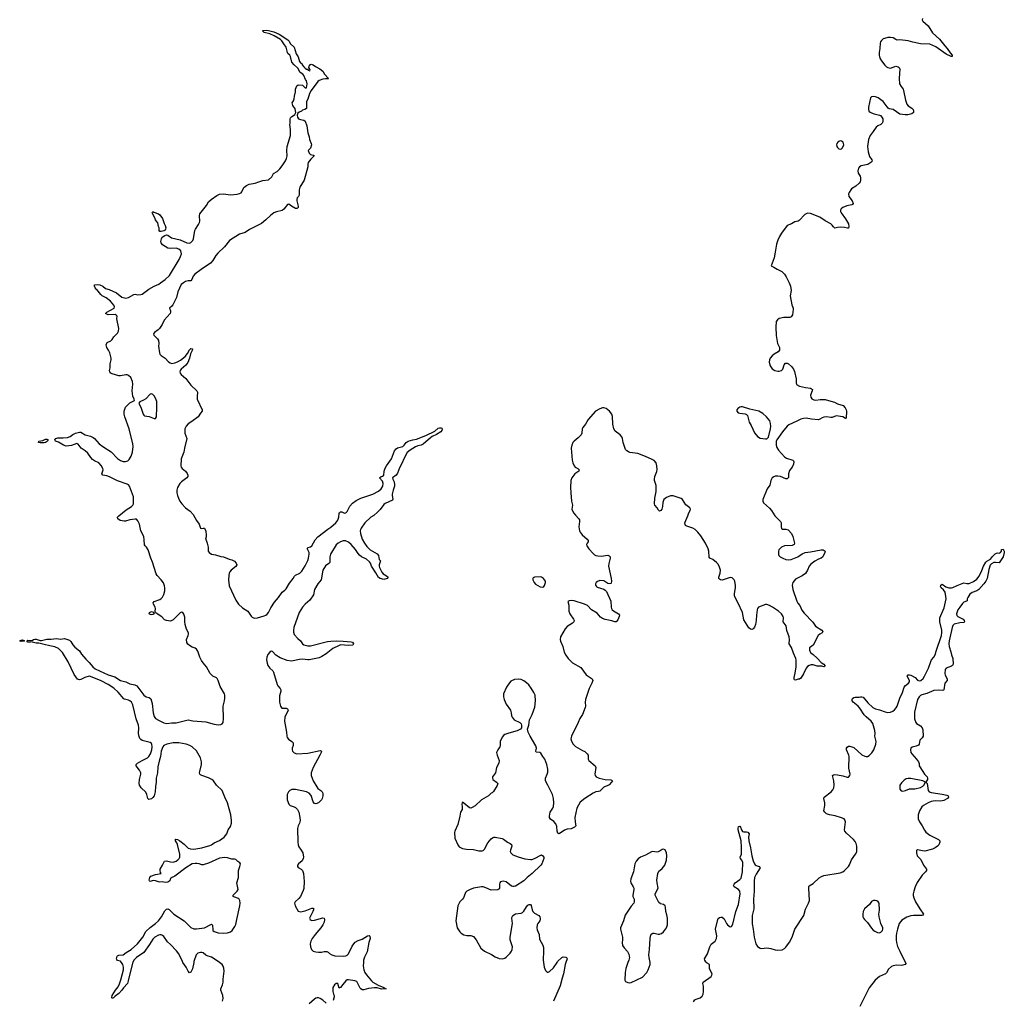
# Model space of a CAD drawing. Header units: inches. Extents: x 1954800 to 2060275, y 904969 to 1016298.
# Tile 28 of 77: x 2030568 to 2045066, y 929441 to 943874. Entities that reach past the tile are written whole.
import ezdxf

# ---------------------------------------------------------------- set-up
doc = ezdxf.new("R2010")
doc.units = ezdxf.units.IN
doc.header["$MEASUREMENT"] = 0
for name, color, linetype in [('C0932', 7, 'Continuous'), ('C0933', 7, 'Continuous'), ('C0934', 7, 'Continuous'), ('C0942', 7, 'Continuous'), ('C0943', 7, 'Continuous'), ('C0944', 7, 'Continuous')]:
    doc.layers.add(name, color=color, linetype=linetype)

msp = doc.modelspace()

# ---------------------------------------------------------------- linework, layer by layer
at = {"layer": 'C0932', "color": 6}
for points, elevation in [([(2032233, 930000), (2032228, 929990), (2032167, 929730), (2032153, 929690), (2032095, 929625), (2032071, 929590), (2032030, 929541), (2031976, 929503), (2031950, 929477), (2031930, 929470), (2031925, 929485), (2031930, 929511), (2031977, 929590), (2032018, 929642), (2032037, 929683), (2032057, 929743), (2032095, 929890), (2032095, 929930), (2032086, 929970), (2032067, 930000)], 500), ([(2033130, 930000), (2033114, 929906), (2033090, 929856), (2033070, 929847), (2033050, 929869), (2033021, 929930), (2032972, 930000)], 500), ([(2033553, 929430), (2033563, 929470), (2033558, 929510), (2033531, 929591), (2033532, 929610), (2033554, 929670), (2033562, 929710), (2033564, 929750), (2033580, 929870), (2033575, 929915), (2033565, 929945), (2033549, 929970), (2033508, 930000)], 500), ([(2035630, 930000), (2035627, 929950), (2035635, 929890), (2035652, 929850), (2035675, 929815), (2035746, 929726), (2035769, 929709), (2035846, 929666), (2035928, 929630), (2035950, 929613), (2035962, 929610), (2035896, 929604), (2035830, 929623), (2035790, 929626), (2035706, 929614), (2035635, 929595), (2035610, 929597), (2035590, 929610), (2035581, 929621), (2035530, 929716), (2035505, 929730), (2035410, 929745), (2035390, 929741), (2035370, 929728), (2035324, 929676), (2035290, 929628), (2035275, 929625), (2035270, 929619), (2035251, 929690), (2035230, 929691), (2035202, 929670), (2035181, 929630), (2035181, 929570), (2035190, 929531), (2035200, 929510), (2035199, 929490), (2035182, 929438)], 500), ([(2038279, 930000), (2038289, 929929), (2038310, 929879), (2038336, 929856), (2038350, 929854), (2038370, 929867), (2038430, 929921), (2038482, 930000)], 600), ([(2038609, 930000), (2038598, 929970), (2038574, 929830), (2038554, 929766), (2038528, 929652), (2038429, 929430)], 600), ([(2039525, 930000), (2039491, 929910), (2039483, 929850), (2039478, 929738), (2039490, 929719), (2039523, 929703), (2039550, 929698), (2039570, 929703), (2039737, 929783), (2039800, 929850), (2039823, 929890), (2039850, 929970), (2039852, 929990), (2039850, 930000)], 700), ([(2035080, 929400), (2035030, 929445), (2034993, 929470), (2034970, 929478), (2034950, 929478), (2034930, 929473), (2034910, 929460), (2034830, 929391)], 500)]:
    msp.add_lwpolyline(points, dxfattribs=dict(at, elevation=elevation))
at = {"layer": 'C0933', "color": 6}
for points, elevation in [([(2032067, 930000), (2032064, 930004), (2032050, 930015), (2032009, 930029), (2032000, 930040), (2031995, 930050), (2031996, 930070), (2032004, 930090), (2032010, 930098), (2032030, 930106), (2032091, 930109), (2032136, 930144), (2032210, 930191), (2032301, 930270), (2032379, 930370), (2032426, 930454), (2032488, 930512), (2032570, 930574), (2032611, 930610), (2032658, 930670), (2032703, 930757), (2032730, 930785), (2032750, 930787), (2032770, 930779), (2032840, 930710), (2032990, 930612), (2033090, 930515), (2033130, 930495), (2033170, 930491), (2033290, 930510), (2033390, 930560), (2033409, 930549), (2033410, 930479), (2033413, 930470), (2033430, 930454), (2033490, 930436), (2033571, 930431), (2033630, 930436), (2033670, 930448), (2033695, 930470), (2033738, 930530), (2033750, 930555), (2033767, 930630), (2033808, 930830), (2033812, 930870), (2033809, 930909), (2033800, 930930), (2033790, 930938), (2033722, 930962), (2033712, 930970), (2033710, 930990), (2033772, 931050), (2033783, 931070), (2033766, 931170), (2033788, 931250), (2033789, 931350), (2033811, 931410), (2033819, 931450), (2033810, 931467), (2033782, 931482), (2033750, 931516), (2033730, 931521), (2033690, 931518), (2033630, 931540), (2033590, 931545), (2033510, 931531), (2033350, 931459), (2033270, 931435), (2033250, 931436), (2033210, 931452), (2033177, 931457), (2033150, 931457), (2033110, 931450), (2033012, 931390), (2032850, 931266), (2032797, 931243), (2032787, 931233), (2032778, 931202), (2032750, 931181), (2032710, 931177), (2032670, 931185), (2032630, 931182), (2032610, 931185), (2032570, 931202), (2032534, 931206), (2032489, 931189), (2032478, 931198), (2032475, 931210), (2032483, 931250), (2032499, 931270), (2032570, 931292), (2032652, 931308), (2032642, 931322), (2032634, 931350), (2032636, 931370), (2032672, 931430), (2032698, 931490), (2032730, 931496), (2032790, 931480), (2032830, 931476), (2032873, 931490), (2032899, 931510), (2032915, 931530), (2032924, 931550), (2032925, 931590), (2032892, 931732), (2032881, 931761), (2032864, 931790), (2032864, 931804), (2032858, 931810), (2032865, 931815), (2032890, 931810), (2032925, 931790), (2032990, 931740), (2033050, 931682), (2033085, 931670), (2033130, 931668), (2033250, 931685), (2033370, 931719), (2033391, 931730), (2033430, 931761), (2033510, 931795), (2033578, 931842), (2033616, 931890), (2033636, 931950), (2033670, 931999), (2033687, 932050), (2033688, 932090), (2033676, 932170), (2033628, 932348), (2033589, 932429), (2033551, 932530), (2033468, 932608), (2033422, 932670), (2033398, 932690), (2033350, 932715), (2033249, 932750), (2033230, 932759), (2033221, 932770), (2033216, 932790), (2033219, 932810), (2033245, 932910), (2033247, 932950), (2033231, 933010), (2033170, 933112), (2033108, 933170), (2033075, 933190), (2033021, 933210), (2032909, 933229), (2032830, 933230), (2032733, 933213), (2032691, 933190), (2032675, 933170), (2032652, 933110), (2032643, 933030), (2032620, 932960), (2032601, 932879), (2032597, 932790), (2032579, 932710), (2032579, 932650), (2032569, 932589), (2032564, 932510), (2032547, 932453), (2032530, 932425), (2032510, 932409), (2032490, 932401), (2032470, 932399), (2032463, 932403), (2032453, 932413), (2032439, 932470), (2032425, 932505), (2032356, 932570), (2032333, 932610), (2032329, 932630), (2032333, 932690), (2032352, 932770), (2032350, 932790), (2032330, 932830), (2032285, 932890), (2032281, 932910), (2032303, 932930), (2032369, 932971), (2032450, 933008), (2032471, 933029), (2032492, 933068), (2032513, 933130), (2032518, 933170), (2032515, 933210), (2032510, 933223), (2032490, 933235), (2032370, 933264), (2032350, 933278), (2032336, 933296), (2032325, 933325), (2032317, 933370), (2032320, 933450), (2032315, 933490), (2032283, 933583), (2032236, 933790), (2032213, 933830), (2032190, 933850), (2032170, 933859), (2032112, 933872), (2032099, 933879), (2032018, 933978), (2031954, 934034), (2031871, 934091), (2031770, 934141), (2031610, 934206), (2031590, 934210), (2031526, 934194), (2031470, 934162), (2031450, 934158), (2031418, 934170), (2031370, 934237), (2031281, 934421), (2031200, 934560), (2031141, 934621), (2031084, 934644), (2031010, 934656), (2030930, 934679), (2030850, 934696), (2030810, 934696), (2030730, 934715), (2030722, 934710), (2030689, 934710), (2030674, 934730), (2030690, 934743), (2030750, 934736), (2030769, 934750), (2030790, 934757), (2030810, 934758), (2030870, 934739), (2030890, 934739), (2030970, 934759), (2031030, 934755), (2031110, 934765), (2031170, 934756), (2031230, 934764), (2031302, 934742), (2031322, 934722), (2031352, 934672), (2031379, 934639), (2031450, 934584), (2031478, 934538), (2031541, 934461), (2031590, 934415), (2031647, 934347), (2031681, 934321), (2031870, 934231), (2031970, 934203), (2032050, 934148), (2032130, 934127), (2032190, 934098), (2032265, 934085), (2032292, 934072), (2032396, 933930), (2032430, 933906), (2032476, 933896), (2032497, 933877), (2032517, 933810), (2032535, 933670), (2032550, 933618), (2032567, 933590), (2032610, 933562), (2032690, 933525), (2032735, 933515), (2032810, 933527), (2032870, 933527), (2033050, 933568), (2033117, 933557), (2033310, 933540), (2033430, 933506), (2033490, 933495), (2033530, 933499), (2033548, 933512), (2033562, 933530), (2033569, 933590), (2033563, 933770), (2033585, 933850), (2033591, 933889), (2033588, 933930), (2033582, 933950), (2033521, 934061), (2033490, 934150), (2033476, 934176), (2033466, 934186), (2033410, 934210), (2033372, 934250), (2033319, 934350), (2033270, 934407), (2033245, 934445), (2033221, 934490), (2033190, 934580), (2033170, 934610), (2033150, 934624), (2033110, 934638), (2033070, 934661), (2033044, 934684), (2033029, 934709), (2033024, 934750), (2033049, 934810), (2033054, 934830), (2033052, 934850), (2033026, 934906), (2033005, 934970), (2032999, 935010), (2032999, 935079), (2032985, 935125), (2032970, 935147), (2032950, 935152), (2032930, 935144), (2032830, 935040), (2032790, 935022), (2032731, 935031), (2032702, 935042), (2032663, 935083), (2032577, 935137), (2032568, 935150), (2032563, 935163), (2032570, 935210), (2032565, 935230), (2032538, 935270), (2032532, 935290), (2032546, 935310), (2032630, 935340), (2032650, 935353), (2032670, 935376), (2032690, 935415), (2032704, 935470), (2032706, 935510), (2032702, 935542), (2032684, 935584), (2032653, 935630), (2032593, 935693), (2032579, 935719), (2032522, 935890), (2032497, 935950), (2032461, 936070), (2032436, 936110), (2032414, 936130), (2032405, 936145), (2032403, 936217), (2032394, 936270), (2032351, 936351), (2032330, 936450), (2032310, 936496), (2032290, 936521), (2032270, 936524), (2032190, 936513), (2032127, 936493), (2032106, 936494), (2032045, 936505), (2032011, 936530), (2032010, 936550), (2032026, 936570), (2032138, 936662), (2032214, 936710), (2032234, 936730), (2032243, 936750), (2032246, 936794), (2032244, 936850), (2032184, 937010), (2032170, 937030), (2032150, 937040), (2032007, 937087), (2031890, 937148), (2031850, 937160), (2031790, 937170), (2031779, 937190), (2031798, 937250), (2031794, 937270), (2031770, 937314), (2031733, 937350), (2031670, 937380), (2031640, 937400), (2031614, 937430), (2031570, 937494), (2031532, 937530), (2031472, 937570), (2031428, 937628), (2031410, 937634), (2031330, 937609), (2031250, 937599), (2031214, 937610), (2031137, 937657), (2031097, 937670), (2031087, 937690), (2031102, 937710), (2031130, 937720), (2031210, 937720), (2031274, 937726), (2031310, 937740), (2031350, 937770), (2031390, 937790), (2031450, 937803), (2031470, 937801), (2031530, 937764), (2031610, 937745), (2031650, 937727), (2031670, 937710), (2031736, 937630), (2031790, 937591), (2031914, 937514), (2032010, 937414), (2032050, 937387), (2032090, 937373), (2032127, 937373), (2032158, 937382), (2032180, 937400), (2032210, 937448), (2032229, 937510), (2032237, 937590), (2032236, 937630), (2032178, 937850), (2032116, 938030), (2032107, 938070), (2032106, 938110), (2032127, 938170), (2032145, 938190), (2032190, 938233), (2032259, 938270), (2032256, 938290), (2032235, 938335), (2032228, 938370), (2032226, 938410), (2032233, 938510), (2032230, 938550), (2032204, 938610), (2032170, 938638), (2032150, 938647), (2032130, 938648), (2032052, 938632), (2032030, 938633), (2031930, 938664), (2031912, 938672), (2031894, 938690), (2031891, 938710), (2031899, 938750), (2031901, 938810), (2031914, 938870), (2031913, 938890), (2031895, 938970), (2031876, 939010), (2031851, 939050), (2031842, 939090), (2031849, 939111), (2031858, 939122), (2031910, 939148), (2031930, 939168), (2031956, 939204), (2032010, 939261), (2032024, 939290), (2032026, 939330), (2032000, 939470), (2032001, 939510), (2031987, 939527), (2031973, 939533), (2031870, 939532), (2031830, 939550), (2031850, 939570), (2031957, 939630), (2031964, 939650), (2031956, 939670), (2031904, 939730), (2031839, 939779), (2031782, 939810), (2031761, 939830), (2031705, 939905), (2031694, 939910), (2031677, 939930), (2031669, 939950), (2031669, 939970), (2031710, 939977), (2031750, 939973), (2031790, 939950), (2031830, 939920), (2031884, 939904), (2031993, 939853), (2032070, 939790), (2032130, 939777), (2032150, 939778), (2032170, 939786), (2032250, 939830), (2032270, 939836), (2032306, 939826), (2032352, 939828), (2032370, 939833), (2032470, 939910), (2032546, 939954), (2032618, 939982), (2032643, 940000)], 500), ([(2032982, 940000), (2032945, 939975), (2032895, 939870), (2032875, 939785), (2032822, 939678), (2032810, 939657), (2032773, 939630), (2032790, 939590), (2032791, 939570), (2032783, 939550), (2032696, 939450), (2032665, 939390), (2032626, 939330), (2032609, 939310), (2032555, 939270), (2032540, 939250), (2032542, 939230), (2032596, 939176), (2032613, 939150), (2032618, 939110), (2032611, 939070), (2032626, 938970), (2032632, 938952), (2032651, 938931), (2032711, 938891), (2032757, 938837), (2032782, 938822), (2032810, 938816), (2032850, 938822), (2032890, 938836), (2032938, 938862), (2033005, 938915), (2033039, 938961), (2033070, 939016), (2033090, 939035), (2033112, 939032), (2033110, 939003), (2033083, 938957), (2033068, 938890), (2033043, 938830), (2033012, 938790), (2032944, 938730), (2032930, 938710), (2032926, 938690), (2032931, 938670), (2032945, 938650), (2033013, 938593), (2033090, 938493), (2033177, 938410), (2033184, 938390), (2033179, 938330), (2033182, 938290), (2033253, 938130), (2033253, 938110), (2033230, 938085), (2033194, 938030), (2033101, 937959), (2033050, 937927), (2033017, 937890), (2032999, 937850), (2032998, 937790), (2033028, 937710), (2032993, 937570), (2032985, 937510), (2032947, 937410), (2032942, 937310), (2032946, 937290), (2032958, 937270), (2033010, 937229), (2033036, 937196), (2033043, 937170), (2033042, 937150), (2033028, 937130), (2032950, 937073), (2032928, 937050), (2032890, 936990), (2032882, 936950), (2032884, 936910), (2032891, 936870), (2032906, 936830), (2032926, 936790), (2032955, 936750), (2033010, 936692), (2033079, 936639), (2033124, 936590), (2033170, 936504), (2033209, 936450), (2033230, 936391), (2033250, 936385), (2033270, 936391), (2033291, 936390), (2033308, 936348), (2033315, 936285), (2033315, 936265), (2033305, 936230), (2033315, 936215), (2033330, 936170), (2033343, 936110), (2033343, 936050), (2033356, 936030), (2033390, 936009), (2033450, 935997), (2033530, 935974), (2033570, 935970), (2033650, 935935), (2033690, 935926), (2033730, 935905), (2033757, 935877), (2033763, 935850), (2033753, 935827), (2033682, 935770), (2033664, 935750), (2033652, 935728), (2033646, 935694), (2033643, 935630), (2033650, 935542), (2033752, 935332), (2033790, 935270), (2033850, 935219), (2033925, 935170), (2033975, 935095), (2033990, 935080), (2034009, 935069), (2034026, 935066), (2034070, 935072), (2034170, 935100), (2034190, 935109), (2034210, 935125), (2034230, 935150), (2034264, 935216), (2034318, 935302), (2034380, 935370), (2034431, 935449), (2034470, 935478), (2034490, 935499), (2034539, 935581), (2034594, 935650), (2034615, 935685), (2034630, 935700), (2034693, 935730), (2034723, 935757), (2034770, 935834), (2034810, 935914), (2034823, 935950), (2034831, 936010), (2034828, 936030), (2034802, 936090), (2034804, 936096), (2034814, 936106), (2034850, 936117), (2034870, 936130), (2034920, 936220), (2034957, 936263), (2035104, 936376), (2035150, 936403), (2035221, 936470), (2035251, 936510), (2035268, 936550), (2035271, 936609), (2035277, 936623), (2035290, 936631), (2035310, 936629), (2035350, 936613), (2035370, 936617), (2035390, 936637), (2035430, 936713), (2035470, 936757), (2035524, 936796), (2035590, 936834), (2035770, 936891), (2035850, 936936), (2035890, 936971), (2035913, 937010), (2035920, 937050), (2035910, 937082), (2035867, 937130), (2035889, 937150), (2035910, 937157), (2035928, 937172), (2035935, 937230), (2035948, 937272), (2035970, 937309), (2036044, 937410), (2036071, 937490), (2036089, 937530), (2036110, 937557), (2036133, 937573), (2036210, 937593), (2036230, 937611), (2036259, 937650), (2036290, 937670), (2036355, 937690), (2036410, 937699), (2036548, 937752), (2036682, 937818), (2036730, 937862), (2036750, 937869), (2036767, 937867), (2036782, 937862), (2036791, 937851), (2036784, 937830), (2036767, 937810), (2036707, 937770), (2036642, 937738), (2036619, 937721), (2036510, 937627), (2036479, 937610), (2036430, 937601), (2036394, 937586), (2036320, 937540), (2036275, 937505), (2036225, 937410), (2036201, 937350), (2036161, 937279), (2036130, 937202), (2036110, 937170), (2036058, 937130), (2036061, 937110), (2036081, 937070), (2036087, 937030), (2036085, 937010), (2036065, 936950), (2036054, 936890), (2036053, 936870), (2036063, 936817), (2036058, 936802), (2035950, 936754), (2035930, 936738), (2035875, 936665), (2035836, 936624), (2035782, 936578), (2035739, 936550), (2035650, 936470), (2035597, 936390), (2035588, 936370), (2035583, 936350), (2035587, 936310), (2035613, 936230), (2035643, 936170), (2035680, 936120), (2035730, 936069), (2035830, 936013), (2035849, 935990), (2035860, 935930), (2035879, 935910), (2035861, 935850), (2035860, 935830), (2035865, 935810), (2035902, 935742), (2035920, 935720), (2035970, 935690), (2035993, 935670), (2035980, 935650), (2035930, 935637), (2035878, 935650), (2035850, 935665), (2035814, 935734), (2035750, 935830), (2035733, 935873), (2035717, 935897), (2035673, 935933), (2035601, 935970), (2035570, 935994), (2035550, 936018), (2035515, 936075), (2035448, 936150), (2035410, 936184), (2035366, 936206), (2035330, 936202), (2035290, 936190), (2035255, 936170), (2035230, 936145), (2035145, 936010), (2035135, 935970), (2035133, 935887), (2035121, 935870), (2035070, 935834), (2035030, 935772), (2035005, 935630), (2034958, 935570), (2034911, 935490), (2034893, 935407), (2034841, 935330), (2034770, 935270), (2034734, 935230), (2034682, 935150), (2034604, 934930), (2034598, 934890), (2034598, 934858), (2034610, 934825), (2034664, 934764), (2034703, 934730), (2034733, 934690), (2034754, 934674), (2034810, 934657), (2034850, 934657), (2035099, 934721), (2035150, 934728), (2035230, 934730), (2035330, 934727), (2035450, 934715), (2035470, 934710), (2035482, 934690), (2035471, 934670), (2035410, 934663), (2035291, 934671), (2035270, 934664), (2035181, 934619), (2035081, 934539), (2035019, 934501), (2034976, 934484), (2034830, 934454), (2034810, 934451), (2034730, 934460), (2034690, 934458), (2034570, 934433), (2034504, 934444), (2034401, 934481), (2034341, 934521), (2034290, 934574), (2034270, 934578), (2034250, 934566), (2034223, 934530), (2034208, 934490), (2034202, 934450), (2034210, 934403), (2034223, 934370), (2034250, 934329), (2034293, 934290), (2034304, 934270), (2034360, 934090), (2034370, 934069), (2034405, 934030), (2034412, 934012), (2034412, 933990), (2034396, 933924), (2034393, 933887), (2034396, 933830), (2034410, 933769), (2034430, 933743), (2034490, 933739), (2034509, 933729), (2034521, 933710), (2034473, 933610), (2034465, 933550), (2034497, 933390), (2034500, 933330), (2034506, 933310), (2034524, 933284), (2034577, 933250), (2034594, 933230), (2034597, 933210), (2034594, 933190), (2034578, 933150), (2034578, 933130), (2034586, 933110), (2034610, 933082), (2034650, 933068), (2034810, 933077), (2034990, 933116), (2035010, 933110), (2035007, 933090), (2034989, 933050), (2034887, 932870), (2034862, 932790), (2034860, 932770), (2034861, 932750), (2034890, 932673), (2034942, 932582), (2034959, 932559), (2035000, 932530), (2035020, 932510), (2035031, 932490), (2035034, 932450), (2035021, 932410), (2035010, 932394), (2034970, 932349), (2034930, 932334), (2034910, 932337), (2034890, 932361), (2034858, 932458), (2034830, 932490), (2034789, 932510), (2034630, 932544), (2034577, 932543), (2034545, 932530), (2034524, 932510), (2034507, 932470), (2034507, 932390), (2034530, 932330), (2034550, 932307), (2034610, 932290), (2034630, 932279), (2034658, 932250), (2034676, 932210), (2034695, 932130), (2034697, 932090), (2034689, 932050), (2034669, 932010), (2034657, 931970), (2034662, 931770), (2034668, 931730), (2034678, 931698), (2034715, 931650), (2034735, 931610), (2034745, 931550), (2034743, 931530), (2034725, 931495), (2034673, 931450), (2034659, 931430), (2034660, 931410), (2034670, 931397), (2034712, 931372), (2034730, 931354), (2034747, 931310), (2034758, 931190), (2034752, 931088), (2034743, 931057), (2034702, 930970), (2034679, 930941), (2034622, 930890), (2034616, 930870), (2034622, 930830), (2034670, 930755), (2034704, 930744), (2034770, 930758), (2034870, 930799), (2034890, 930799), (2034895, 930795), (2034895, 930775), (2034886, 930750), (2034843, 930670), (2034837, 930650), (2034846, 930630), (2034861, 930621), (2034870, 930617), (2034910, 930619), (2035030, 930653), (2035051, 930650), (2035055, 930630), (2035050, 930590), (2035032, 930550), (2035004, 930510), (2034941, 930439), (2034903, 930390), (2034875, 930350), (2034857, 930310), (2034847, 930270), (2034849, 930229), (2034867, 930187), (2034890, 930165), (2034930, 930153), (2034970, 930148), (2035010, 930150), (2035050, 930159), (2035090, 930158), (2035110, 930150), (2035130, 930130), (2035166, 930110), (2035210, 930096), (2035330, 930093), (2035370, 930098), (2035390, 930107), (2035410, 930126), (2035464, 930236), (2035488, 930272), (2035510, 930295), (2035550, 930321), (2035610, 930340), (2035690, 930392), (2035713, 930393), (2035726, 930386), (2035730, 930350), (2035709, 930291), (2035686, 930154), (2035643, 930077), (2035632, 930030), (2035630, 930000)], 500), ([(2040000, 936645), (2039990, 936640), (2039973, 936653), (2039953, 936690), (2039922, 936730), (2039917, 936750), (2039921, 936830), (2039938, 936930), (2039941, 936981), (2039939, 937019), (2039916, 937090), (2039914, 937110), (2039921, 937150), (2039950, 937225), (2039954, 937254), (2039952, 937310), (2039938, 937350), (2039910, 937384), (2039882, 937402), (2039784, 937444), (2039671, 937491), (2039550, 937506), (2039530, 937512), (2039507, 937527), (2039490, 937550), (2039473, 937590), (2039455, 937650), (2039445, 937710), (2039435, 937735), (2039410, 937763), (2039337, 937817), (2039315, 937850), (2039302, 937922), (2039296, 938036), (2039285, 938070), (2039252, 938112), (2039205, 938150), (2039170, 938161), (2039150, 938160), (2039110, 938148), (2039045, 938110), (2038940, 937990), (2038898, 937922), (2038858, 937870), (2038849, 937850), (2038844, 937790), (2038834, 937766), (2038790, 937720), (2038730, 937670), (2038715, 937650), (2038697, 937610), (2038690, 937570), (2038703, 937390), (2038712, 937350), (2038730, 937309), (2038749, 937290), (2038786, 937270), (2038808, 937250), (2038802, 937230), (2038744, 937190), (2038726, 937170), (2038700, 937130), (2038684, 937090), (2038677, 936990), (2038681, 936910), (2038695, 936790), (2038708, 936730), (2038698, 936670), (2038706, 936646), (2038726, 936610), (2038750, 936580), (2038802, 936530), (2038810, 936511), (2038811, 936490), (2038800, 936410), (2038809, 936350), (2038819, 936330), (2038850, 936293), (2038926, 936230), (2038940, 936210), (2038938, 936190), (2038922, 936170), (2038916, 936150), (2038918, 936130), (2038947, 936087), (2039010, 936018), (2039030, 936000), (2039050, 935990), (2039083, 935983), (2039130, 935980), (2039230, 935991), (2039250, 935984), (2039261, 935970), (2039261, 935950), (2039241, 935870), (2039239, 935830), (2039276, 935650), (2039281, 935610), (2039277, 935583), (2039270, 935575), (2039250, 935571), (2039230, 935578), (2039170, 935616), (2039110, 935619), (2039074, 935606), (2039056, 935590), (2039045, 935570), (2039045, 935550), (2039059, 935530), (2039070, 935522), (2039170, 935493), (2039190, 935479), (2039210, 935456), (2039274, 935314), (2039276, 935230), (2039280, 935210), (2039293, 935190), (2039310, 935175), (2039384, 935130), (2039398, 935110), (2039396, 935090), (2039377, 935043), (2039350, 935010), (2039330, 935010), (2039286, 935026), (2039190, 935048), (2039150, 935063), (2039121, 935081), (2039070, 935137), (2038990, 935190), (2038927, 935250), (2038884, 935270), (2038730, 935320), (2038695, 935325), (2038660, 935320), (2038641, 935310), (2038655, 935255), (2038653, 935170), (2038667, 935130), (2038725, 935050), (2038732, 935030), (2038729, 935010), (2038710, 934990), (2038630, 934942), (2038598, 934910), (2038530, 934792), (2038524, 934750), (2038530, 934725), (2038565, 934650), (2038587, 934567), (2038610, 934519), (2038642, 934470), (2038710, 934407), (2038830, 934340), (2038910, 934232), (2038995, 934175), (2039006, 934150), (2038994, 934110), (2038952, 934030), (2038899, 933870), (2038892, 933830), (2038900, 933770), (2038893, 933750), (2038853, 933647), (2038816, 933590), (2038792, 933530), (2038695, 933330), (2038685, 933290), (2038693, 933253), (2038718, 933210), (2038750, 933179), (2038856, 933116), (2038890, 933102), (2038926, 933070), (2038938, 933050), (2038939, 932990), (2038948, 932970), (2039041, 932890), (2039050, 932870), (2039039, 932770), (2039043, 932750), (2039056, 932730), (2039102, 932710), (2039190, 932690), (2039270, 932685), (2039290, 932677), (2039296, 932670), (2039284, 932650), (2039250, 932615), (2039230, 932602), (2039170, 932580), (2039110, 932521), (2039090, 932513), (2039050, 932510), (2039010, 932490), (2038887, 932413), (2038823, 932357), (2038770, 932269), (2038740, 932130), (2038745, 932065), (2038758, 932010), (2038736, 931990), (2038690, 931967), (2038630, 931961), (2038590, 931947), (2038510, 931893), (2038490, 931902), (2038482, 931930), (2038477, 931997), (2038460, 932040), (2038434, 932074), (2038385, 932105), (2038369, 932131), (2038367, 932150), (2038378, 932210), (2038420, 932270), (2038427, 932293), (2038433, 932350), (2038427, 932410), (2038412, 932472), (2038347, 932610), (2038312, 932670), (2038308, 932688), (2038310, 932710), (2038336, 932770), (2038343, 932797), (2038343, 932843), (2038331, 932910), (2038300, 932990), (2038269, 933030), (2038240, 933080), (2038228, 933088), (2038174, 933094), (2038170, 933101), (2038168, 933110), (2038177, 933150), (2038170, 933189), (2038085, 933330), (2038057, 933390), (2038047, 933430), (2038065, 933490), (2038073, 933570), (2038116, 933650), (2038154, 933754), (2038164, 933850), (2038157, 933930), (2038140, 933970), (2038097, 934037), (2038063, 934083), (2038030, 934115), (2037990, 934142), (2037950, 934161), (2037910, 934170), (2037855, 934165), (2037801, 934139), (2037764, 934096), (2037737, 934050), (2037693, 933950), (2037690, 933910), (2037701, 933870), (2037730, 933802), (2037795, 933710), (2037807, 933670), (2037809, 933630), (2037818, 933610), (2037851, 933571), (2037930, 933530), (2037950, 933510), (2037959, 933490), (2037959, 933450), (2037941, 933430), (2037895, 933405), (2037770, 933372), (2037710, 933351), (2037690, 933338), (2037670, 933313), (2037645, 933250), (2037645, 933190), (2037638, 933170), (2037608, 933130), (2037591, 933090), (2037597, 933050), (2037627, 932970), (2037623, 932930), (2037591, 932870), (2037572, 932788), (2037528, 932730), (2037528, 932710), (2037537, 932690), (2037590, 932650), (2037607, 932630), (2037599, 932601), (2037545, 932515), (2037524, 932496), (2037510, 932489), (2037469, 932451), (2037370, 932392), (2037277, 932303), (2037230, 932278), (2037210, 932271), (2037190, 932276), (2037110, 932345), (2037090, 932357), (2037081, 932350), (2037076, 932330), (2037084, 932290), (2037084, 932250), (2037058, 932210), (2037049, 932150), (2037019, 932030), (2036975, 931930), (2036971, 931910), (2036977, 931830), (2037018, 931730), (2037041, 931701), (2037090, 931677), (2037147, 931667), (2037250, 931661), (2037330, 931640), (2037378, 931642), (2037392, 931648), (2037413, 931667), (2037462, 931758), (2037510, 931818), (2037530, 931834), (2037550, 931843), (2037570, 931844), (2037670, 931825), (2037690, 931815), (2037750, 931771), (2037790, 931750), (2037812, 931732), (2037815, 931710), (2037793, 931650), (2037792, 931630), (2037801, 931610), (2037830, 931584), (2037910, 931553), (2038004, 931524), (2038090, 931514), (2038110, 931514), (2038150, 931529), (2038250, 931582), (2038270, 931570), (2038284, 931550), (2038287, 931530), (2038258, 931450), (2038244, 931430), (2038115, 931310), (2038038, 931250), (2037990, 931201), (2037870, 931123), (2037850, 931116), (2037830, 931115), (2037810, 931123), (2037730, 931183), (2037687, 931193), (2037650, 931184), (2037637, 931170), (2037631, 931149), (2037632, 931088), (2037625, 931075), (2037610, 931066), (2037510, 931061), (2037430, 931098), (2037391, 931109), (2037370, 931110), (2037250, 931091), (2037190, 931069), (2037150, 931048), (2037132, 931030), (2037125, 931015), (2037104, 930950), (2037090, 930930), (2037047, 930893), (2037020, 930830), (2036991, 930610), (2037010, 930510), (2037051, 930451), (2037070, 930430), (2037110, 930404), (2037150, 930397), (2037210, 930396), (2037250, 930380), (2037290, 930330), (2037358, 930210), (2037410, 930163), (2037513, 930113), (2037570, 930080), (2037630, 930057), (2037670, 930052), (2037710, 930062), (2037730, 930076), (2037790, 930137), (2037810, 930164), (2037820, 930190), (2037822, 930230), (2037792, 930330), (2037788, 930370), (2037826, 930570), (2037814, 930650), (2037818, 930670), (2037830, 930691), (2037870, 930716), (2037950, 930725), (2037970, 930736), (2037990, 930754), (2038030, 930819), (2038050, 930843), (2038070, 930853), (2038090, 930852), (2038098, 930838), (2038112, 930772), (2038123, 930750), (2038150, 930722), (2038211, 930691), (2038225, 930670), (2038231, 930650), (2038234, 930626), (2038229, 930610), (2038198, 930570), (2038190, 930552), (2038184, 930510), (2038190, 930477), (2038215, 930410), (2038223, 930343), (2038271, 930251), (2038279, 930219), (2038283, 930170), (2038274, 930030), (2038279, 930000)], 600), ([(2040000, 931643), (2039970, 931626), (2039950, 931624), (2039891, 931631), (2039870, 931627), (2039781, 931579), (2039710, 931546), (2039677, 931523), (2039647, 931490), (2039625, 931450), (2039605, 931330), (2039566, 931230), (2039562, 931190), (2039567, 931170), (2039602, 931110), (2039609, 931090), (2039610, 931070), (2039595, 930990), (2039598, 930970), (2039615, 930930), (2039617, 930890), (2039609, 930870), (2039570, 930826), (2039485, 930695), (2039459, 930610), (2039416, 930510), (2039414, 930490), (2039443, 930370), (2039444, 930330), (2039439, 930290), (2039446, 930250), (2039470, 930213), (2039519, 930159), (2039538, 930118), (2039544, 930090), (2039545, 930070), (2039537, 930030), (2039525, 930000)], 700), ([(2040000, 930865), (2039979, 930879), (2039926, 930990), (2039926, 931010), (2039969, 931090), (2039954, 931170), (2039952, 931210), (2039962, 931310), (2039979, 931341), (2040000, 931357)], 700), ([(2032972, 930000), (2032965, 930010), (2032910, 930123), (2032877, 930170), (2032790, 930261), (2032743, 930303), (2032690, 930378), (2032670, 930395), (2032650, 930403), (2032630, 930405), (2032610, 930401), (2032557, 930370), (2032530, 930341), (2032478, 930262), (2032394, 930146), (2032289, 930071), (2032248, 930032), (2032233, 930000)], 500), ([(2039850, 930000), (2039836, 930070), (2039833, 930110), (2039843, 930190), (2039849, 930350), (2039855, 930385), (2039867, 930413), (2039890, 930431), (2039910, 930431), (2039970, 930415), (2039990, 930416), (2040000, 930419)], 700), ([(2033508, 930000), (2033434, 930054), (2033394, 930074), (2033330, 930095), (2033310, 930106), (2033270, 930140), (2033250, 930147), (2033230, 930145), (2033190, 930133), (2033167, 930110), (2033131, 930010), (2033130, 930000)], 500), ([(2038482, 930000), (2038489, 930011), (2038550, 930070), (2038570, 930080), (2038610, 930078), (2038619, 930070), (2038627, 930050), (2038609, 930000)], 600)]:
    msp.add_lwpolyline(points, dxfattribs=dict(at, elevation=elevation))
for points, elevation in [([(2032510, 938365), (2032490, 938362), (2032424, 938296), (2032390, 938274), (2032336, 938250), (2032324, 938230), (2032358, 938158), (2032384, 938070), (2032394, 938054), (2032406, 938046), (2032474, 938034), (2032550, 938005), (2032570, 938002), (2032581, 938030), (2032588, 938168), (2032586, 938254), (2032570, 938305), (2032550, 938337), (2032530, 938356)], 500), ([(2030870, 937644), (2030844, 937650), (2030852, 937670), (2030910, 937682), (2030950, 937699), (2030970, 937702), (2030987, 937690), (2030979, 937670), (2030950, 937650), (2030930, 937645)], 500), ([(2038230, 935672), (2038150, 935669), (2038130, 935659), (2038125, 935650), (2038125, 935630), (2038145, 935590), (2038165, 935565), (2038230, 935528), (2038270, 935522), (2038284, 935530), (2038296, 935544), (2038312, 935590), (2038309, 935610), (2038281, 935650), (2038250, 935669)], 600), ([(2032510, 935115), (2032490, 935119), (2032474, 935130), (2032481, 935150), (2032510, 935164), (2032533, 935153), (2032547, 935130), (2032530, 935118)], 500), ([(2030590, 934721), (2030568, 934730), (2030590, 934744), (2030610, 934747), (2030630, 934739), (2030639, 934730), (2030630, 934726)], 500)]:
    msp.add_lwpolyline(points, close=True, dxfattribs=dict(at, elevation=elevation))
at = {"layer": 'C0934', "color": 6, "elevation": 500}
msp.add_lwpolyline([(2032643, 940000), (2032710, 940048), (2032772, 940108), (2032915, 940345), (2032938, 940390), (2032949, 940430), (2032939, 940470), (2032910, 940497), (2032870, 940509), (2032790, 940506), (2032751, 940511), (2032670, 940562), (2032651, 940590), (2032648, 940610), (2032654, 940650), (2032667, 940673), (2032703, 940697), (2032730, 940707), (2032750, 940703), (2032803, 940663), (2032930, 940636), (2033030, 940589), (2033070, 940584), (2033090, 940594), (2033115, 940625), (2033125, 940650), (2033149, 940770), (2033156, 940790), (2033201, 940859), (2033215, 940890), (2033219, 940910), (2033214, 940986), (2033222, 941018), (2033319, 941141), (2033350, 941194), (2033386, 941230), (2033470, 941287), (2033510, 941305), (2033570, 941313), (2033670, 941295), (2033770, 941305), (2033805, 941315), (2033830, 941328), (2033839, 941341), (2033870, 941404), (2033910, 941434), (2033949, 941451), (2034033, 941467), (2034090, 941490), (2034150, 941508), (2034230, 941517), (2034280, 941560), (2034304, 941610), (2034358, 941642), (2034400, 941680), (2034435, 941725), (2034482, 941798), (2034496, 941830), (2034506, 941870), (2034502, 941950), (2034504, 942010), (2034554, 942170), (2034556, 942256), (2034546, 942330), (2034551, 942350), (2034551, 942410), (2034555, 942430), (2034573, 942450), (2034598, 942462), (2034620, 942480), (2034633, 942507), (2034624, 942564), (2034590, 942609), (2034579, 942650), (2034599, 942681), (2034609, 942710), (2034612, 942750), (2034629, 942810), (2034630, 942852), (2034650, 942902), (2034670, 942914), (2034730, 942912), (2034770, 942872), (2034790, 942872), (2034800, 942930), (2034790, 942974), (2034775, 942995), (2034750, 943055), (2034736, 943070), (2034698, 943098), (2034662, 943162), (2034610, 943210), (2034574, 943250), (2034555, 943330), (2034545, 943350), (2034517, 943377), (2034511, 943391), (2034493, 943470), (2034457, 943517), (2034430, 943563), (2034410, 943584), (2034316, 943636), (2034250, 943665), (2034170, 943685), (2034141, 943710), (2034150, 943717), (2034202, 943718), (2034234, 943714), (2034310, 943695), (2034390, 943660), (2034518, 943578), (2034536, 943556), (2034550, 943526), (2034608, 943468), (2034637, 943370), (2034666, 943326), (2034690, 943261), (2034710, 943236), (2034726, 943226), (2034728, 943210), (2034750, 943179), (2034770, 943161), (2034790, 943147), (2034805, 943145), (2034814, 943130), (2034838, 943122), (2034846, 943130), (2034836, 943156), (2034826, 943170), (2034828, 943192), (2034850, 943214), (2034862, 943218), (2034890, 943211), (2034923, 943183), (2034985, 943150), (2035030, 943115), (2035056, 943070), (2035114, 943010), (2035110, 943005), (2035070, 943006), (2035030, 942999), (2034979, 942981), (2034956, 942964), (2034861, 942830), (2034837, 942790), (2034810, 942703), (2034793, 942670), (2034790, 942569), (2034766, 942554), (2034730, 942543), (2034716, 942530), (2034685, 942515), (2034663, 942497), (2034653, 942470), (2034658, 942438), (2034674, 942414), (2034703, 942403), (2034750, 942395), (2034770, 942380), (2034794, 942310), (2034811, 942210), (2034829, 942150), (2034834, 942110), (2034862, 942050), (2034865, 942030), (2034850, 941981), (2034816, 941950), (2034830, 941910), (2034850, 941890), (2034890, 941882), (2034899, 941879), (2034904, 941870), (2034857, 941823), (2034818, 941770), (2034811, 941750), (2034809, 941710), (2034756, 941510), (2034692, 941410), (2034685, 941370), (2034683, 941290), (2034673, 941270), (2034655, 941250), (2034648, 941230), (2034649, 941209), (2034670, 941130), (2034667, 941110), (2034660, 941100), (2034650, 941093), (2034630, 941095), (2034568, 941128), (2034530, 941161), (2034510, 941155), (2034456, 941084), (2034435, 941065), (2034350, 941048), (2034310, 941031), (2034260, 940990), (2034194, 940926), (2034130, 940876), (2033950, 940785), (2033890, 940743), (2033804, 940716), (2033658, 940622), (2033582, 940530), (2033484, 940436), (2033457, 940403), (2033414, 940330), (2033380, 940290), (2033241, 940199), (2033149, 940131), (2033121, 940099), (2033104, 940050), (2033090, 940031), (2033049, 940029), (2033010, 940019), (2032982, 940000)], dxfattribs=at)
msp.add_lwpolyline([(2032630, 940755), (2032624, 940770), (2032621, 940810), (2032610, 940830), (2032602, 940882), (2032590, 940895), (2032570, 940930), (2032559, 940959), (2032526, 941010), (2032519, 941030), (2032530, 941052), (2032542, 941042), (2032610, 941015), (2032630, 941001), (2032670, 940948), (2032694, 940874), (2032710, 940844), (2032718, 940810), (2032717, 940790), (2032710, 940778), (2032690, 940767), (2032650, 940756)], close=True, dxfattribs=at)
at = {"layer": 'C0942', "color": 6, "elevation": 600}
for points in [[(2040490, 929418), (2040510, 929448), (2040530, 929460), (2040590, 929480), (2040616, 929504), (2040630, 929530), (2040636, 929570), (2040638, 929650), (2040628, 929690), (2040633, 929710), (2040748, 929790), (2040761, 929810), (2040762, 929830), (2040726, 929906), (2040726, 929970), (2040690, 929990), (2040678, 930000)], [(2043611, 930000), (2043616, 929990), (2043615, 929985), (2043607, 929970), (2043570, 929958), (2043550, 929955), (2043481, 929959), (2043430, 929950), (2043403, 929937), (2043361, 929899), (2043332, 929848), (2043315, 929830), (2043230, 929790), (2043163, 929737), (2043074, 929626), (2042938, 929350)]]:
    msp.add_lwpolyline(points, dxfattribs=at)
at = {"layer": 'C0943', "color": 6}
for points, elevation in [([(2041899, 940000), (2041917, 939950), (2041929, 939890), (2041915, 939810), (2041936, 939676), (2041956, 939630), (2041958, 939610), (2041948, 939530), (2041930, 939503), (2041910, 939493), (2041822, 939490), (2041750, 939475), (2041725, 939455), (2041709, 939431), (2041700, 939350), (2041705, 939225), (2041728, 939110), (2041754, 939050), (2041755, 939010), (2041735, 938985), (2041675, 938950), (2041650, 938929), (2041618, 938890), (2041609, 938870), (2041605, 938835), (2041619, 938779), (2041650, 938737), (2041688, 938710), (2041730, 938699), (2041750, 938700), (2041784, 938710), (2041804, 938730), (2041824, 938796), (2041842, 938818), (2041870, 938819), (2041890, 938808), (2041934, 938770), (2041963, 938730), (2041978, 938698), (2041999, 938590), (2042001, 938530), (2042007, 938507), (2042050, 938482), (2042139, 938459), (2042210, 938450), (2042240, 938430), (2042238, 938410), (2042210, 938350), (2042218, 938318), (2042234, 938294), (2042261, 938281), (2042290, 938275), (2042357, 938283), (2042430, 938284), (2042510, 938258), (2042567, 938247), (2042610, 938222), (2042695, 938195), (2042721, 938161), (2042737, 938130), (2042742, 938110), (2042735, 938010), (2042730, 938005), (2042687, 938027), (2042590, 938042), (2042530, 938019), (2042510, 938018), (2042450, 938027), (2042410, 938023), (2042385, 938015), (2042350, 937993), (2042330, 937986), (2042226, 937994), (2042150, 938007), (2042110, 938005), (2042070, 937993), (2042010, 937967), (2041895, 937910), (2041867, 937890), (2041800, 937810), (2041715, 937690), (2041709, 937670), (2041709, 937610), (2041718, 937578), (2041739, 937539), (2041830, 937440), (2041860, 937420), (2041950, 937390), (2041960, 937380), (2041967, 937367), (2041960, 937330), (2041943, 937290), (2041902, 937238), (2041890, 937190), (2041886, 937134), (2041870, 937115), (2041850, 937116), (2041770, 937149), (2041730, 937158), (2041690, 937154), (2041670, 937147), (2041647, 937130), (2041626, 937090), (2041615, 937025), (2041572, 936968), (2041508, 936810), (2041508, 936790), (2041522, 936762), (2041607, 936687), (2041637, 936650), (2041687, 936570), (2041770, 936490), (2041778, 936470), (2041778, 936410), (2041784, 936384), (2041795, 936375), (2041850, 936375), (2041884, 936364), (2041932, 936310), (2041953, 936270), (2041974, 936190), (2041976, 936170), (2041972, 936148), (2041944, 936136), (2041830, 936131), (2041786, 936110), (2041748, 936070), (2041739, 936050), (2041742, 936002), (2041748, 935988), (2041768, 935968), (2041807, 935947), (2041850, 935931), (2041890, 935924), (2041930, 935930), (2042026, 935970), (2042089, 936011), (2042134, 936030), (2042210, 936040), (2042370, 936073), (2042399, 936070), (2042428, 936050), (2042425, 936030), (2042396, 935970), (2042368, 935950), (2042330, 935935), (2042275, 935905), (2042219, 935861), (2042193, 935830), (2042169, 935770), (2042137, 935723), (2042090, 935690), (2041990, 935638), (2041954, 935590), (2041943, 935550), (2041950, 935490), (2042010, 935317), (2042027, 935287), (2042053, 935253), (2042083, 935183), (2042119, 935139), (2042246, 935006), (2042288, 934950), (2042380, 934890), (2042395, 934870), (2042384, 934850), (2042349, 934831), (2042325, 934810), (2042252, 934668), (2042199, 934630), (2042199, 934590), (2042215, 934555), (2042251, 934530), (2042310, 934476), (2042370, 934411), (2042411, 934390), (2042425, 934370), (2042422, 934358), (2042411, 934349), (2042377, 934357), (2042310, 934360), (2042250, 934378), (2042223, 934377), (2042193, 934367), (2042167, 934353), (2042148, 934332), (2042110, 934245), (2042070, 934185), (2042050, 934169), (2042031, 934169), (2041990, 934155), (2041978, 934158), (2041970, 934166), (2041970, 934190), (2041986, 934254), (2042000, 934350), (2042002, 934450), (2041998, 934470), (2041962, 934550), (2041933, 934633), (2041900, 934690), (2041903, 934750), (2041899, 934790), (2041864, 934884), (2041852, 934952), (2041812, 935010), (2041813, 935070), (2041809, 935090), (2041783, 935130), (2041740, 935170), (2041653, 935230), (2041610, 935253), (2041570, 935266), (2041550, 935265), (2041447, 935230), (2041432, 935210), (2041426, 935190), (2041416, 935110), (2041412, 935030), (2041402, 934970), (2041390, 934935), (2041370, 934907), (2041350, 934900), (2041330, 934905), (2041305, 934925), (2041230, 935043), (2041210, 935150), (2041147, 935287), (2041092, 935390), (2041091, 935430), (2041107, 935510), (2041108, 935548), (2041098, 935610), (2041090, 935630), (2041057, 935657), (2041030, 935662), (2040910, 935626), (2040888, 935628), (2040870, 935641), (2040864, 935650), (2040862, 935670), (2040880, 935730), (2040885, 935770), (2040869, 935829), (2040850, 935863), (2040827, 935887), (2040774, 935930), (2040730, 935950), (2040722, 935962), (2040715, 936050), (2040705, 936085), (2040666, 936170), (2040598, 936278), (2040554, 936330), (2040512, 936370), (2040478, 936390), (2040390, 936419), (2040373, 936430), (2040365, 936445), (2040364, 936470), (2040408, 936570), (2040423, 936616), (2040442, 936650), (2040447, 936670), (2040437, 936690), (2040375, 936735), (2040327, 936810), (2040310, 936827), (2040190, 936864), (2040150, 936868), (2040090, 936840), (2040054, 936810), (2040036, 936770), (2040035, 936710), (2040024, 936670), (2040010, 936650), (2040000, 936645)], 600), ([(2040678, 930000), (2040669, 930009), (2040655, 930030), (2040653, 930050), (2040696, 930124), (2040731, 930229), (2040750, 930268), (2040810, 930310), (2040829, 930350), (2040831, 930390), (2040813, 930490), (2040847, 930633), (2040853, 930647), (2040870, 930662), (2040890, 930667), (2040910, 930664), (2040939, 930639), (2040973, 930573), (2040991, 930551), (2041030, 930524), (2041050, 930527), (2041070, 930562), (2041115, 930750), (2041152, 930850), (2041177, 931010), (2041173, 931050), (2041154, 931070), (2041088, 931110), (2041077, 931130), (2041087, 931150), (2041105, 931170), (2041170, 931218), (2041190, 931240), (2041213, 931333), (2041214, 931470), (2041202, 931502), (2041180, 931530), (2041179, 931550), (2041196, 931590), (2041197, 931690), (2041190, 931790), (2041147, 931950), (2041145, 931970), (2041150, 931998), (2041170, 932004), (2041184, 931990), (2041196, 931950), (2041210, 931928), (2041230, 931920), (2041270, 931919), (2041290, 931914), (2041310, 931891), (2041298, 931842), (2041302, 931790), (2041330, 931687), (2041347, 931570), (2041370, 931496), (2041387, 931450), (2041397, 931437), (2041410, 931427), (2041458, 931410), (2041473, 931390), (2041410, 931300), (2041390, 931250), (2041385, 931195), (2041382, 931050), (2041371, 930930), (2041378, 930790), (2041351, 930690), (2041354, 930566), (2041367, 930490), (2041381, 930370), (2041406, 930270), (2041431, 930231), (2041470, 930208), (2041490, 930205), (2041570, 930212), (2041630, 930204), (2041690, 930185), (2041730, 930179), (2041796, 930184), (2041830, 930204), (2041850, 930225), (2041903, 930297), (2041940, 930370), (2041984, 930490), (2042112, 930690), (2042139, 930781), (2042185, 930870), (2042199, 930910), (2042187, 931090), (2042188, 931110), (2042195, 931125), (2042250, 931160), (2042338, 931242), (2042375, 931265), (2042410, 931277), (2042650, 931318), (2042688, 931332), (2042710, 931346), (2042773, 931410), (2042787, 931433), (2042814, 931510), (2042877, 931590), (2042893, 931627), (2042894, 931710), (2042885, 931750), (2042870, 931781), (2042847, 931810), (2042742, 931902), (2042720, 931930), (2042714, 931950), (2042727, 932067), (2042718, 932098), (2042706, 932110), (2042669, 932129), (2042575, 932155), (2042490, 932172), (2042450, 932188), (2042421, 932210), (2042410, 932230), (2042423, 932310), (2042421, 932350), (2042410, 932410), (2042413, 932430), (2042515, 932510), (2042541, 932539), (2042557, 932570), (2042560, 932610), (2042556, 932670), (2042536, 932750), (2042550, 932759), (2042570, 932763), (2042610, 932760), (2042690, 932744), (2042750, 932726), (2042770, 932725), (2042790, 932752), (2042794, 932770), (2042776, 932856), (2042780, 933030), (2042777, 933050), (2042742, 933130), (2042743, 933150), (2042751, 933169), (2042770, 933182), (2042790, 933182), (2042850, 933160), (2042970, 933056), (2043010, 933034), (2043030, 933030), (2043050, 933032), (2043075, 933045), (2043115, 933085), (2043144, 933130), (2043172, 933210), (2043177, 933250), (2043158, 933330), (2043164, 933370), (2043160, 933410), (2043130, 933516), (2043108, 933550), (2043030, 933614), (2043003, 933643), (2042939, 933739), (2042912, 933772), (2042840, 933830), (2042825, 933850), (2042825, 933870), (2042830, 933881), (2042850, 933899), (2042870, 933905), (2042930, 933904), (2042950, 933910), (2042970, 933910), (2042990, 933904), (2043058, 933818), (2043130, 933750), (2043168, 933730), (2043230, 933716), (2043310, 933686), (2043350, 933679), (2043390, 933682), (2043423, 933697), (2043450, 933718), (2043475, 933745), (2043489, 933771), (2043529, 933890), (2043565, 933970), (2043592, 934048), (2043610, 934074), (2043656, 934110), (2043669, 934130), (2043668, 934150), (2043637, 934210), (2043650, 934230), (2043670, 934232), (2043690, 934228), (2043751, 934191), (2043790, 934153), (2043810, 934143), (2043839, 934150), (2043870, 934180), (2043890, 934214), (2043950, 934329), (2043982, 934430), (2043993, 934450), (2044030, 934490), (2044050, 934527), (2044061, 934579), (2044139, 934810), (2044147, 934850), (2044146, 934890), (2044118, 935010), (2044118, 935070), (2044182, 935218), (2044209, 935350), (2044206, 935386), (2044193, 935450), (2044170, 935484), (2044135, 935510), (2044127, 935530), (2044132, 935550), (2044150, 935564), (2044207, 935527), (2044250, 935514), (2044290, 935510), (2044310, 935515), (2044372, 935548), (2044470, 935584), (2044516, 935576), (2044550, 935578), (2044614, 935606), (2044660, 935640), (2044696, 935684), (2044734, 935766), (2044758, 935830), (2044795, 935890), (2044810, 935906), (2044865, 935935), (2044890, 935973), (2044930, 936011), (2044950, 936021), (2044970, 936025), (2044990, 936021), (2045009, 936031), (2045024, 936050), (2045026, 936074), (2045050, 936082), (2045065, 936050), (2045066, 936030), (2045050, 935969), (2044990, 935879), (2044935, 935885), (2044910, 935883), (2044877, 935863), (2044856, 935844), (2044838, 935782), (2044814, 935650), (2044794, 935610), (2044766, 935570), (2044690, 935487), (2044662, 935470), (2044595, 935445), (2044560, 935420), (2044528, 935372), (2044520, 935350), (2044517, 935323), (2044510, 935315), (2044470, 935299), (2044450, 935280), (2044409, 935230), (2044383, 935190), (2044362, 935130), (2044365, 935105), (2044382, 935090), (2044459, 935050), (2044477, 935030), (2044482, 935010), (2044470, 935004), (2044410, 934998), (2044330, 934976), (2044310, 934960), (2044296, 934930), (2044252, 934730), (2044248, 934690), (2044252, 934650), (2044278, 934570), (2044287, 934527), (2044309, 934470), (2044312, 934390), (2044305, 934370), (2044290, 934357), (2044212, 934328), (2044196, 934310), (2044189, 934250), (2044193, 934230), (2044226, 934170), (2044227, 934150), (2044191, 934109), (2044176, 934010), (2044170, 934004), (2044150, 934000), (2044090, 934006), (2044030, 933999), (2043925, 933955), (2043850, 933936), (2043830, 933926), (2043810, 933910), (2043786, 933870), (2043743, 933683), (2043745, 933585), (2043762, 933530), (2043773, 933513), (2043830, 933479), (2043855, 933450), (2043864, 933424), (2043872, 933330), (2043858, 933302), (2043823, 933270), (2043810, 933210), (2043802, 933198), (2043770, 933180), (2043710, 933166), (2043690, 933150), (2043685, 933130), (2043692, 933090), (2043703, 933070), (2043772, 932992), (2043801, 932950), (2043814, 932926), (2043811, 932890), (2043868, 932810), (2043889, 932769), (2043931, 932730), (2043937, 932710), (2043933, 932690), (2043912, 932650), (2043931, 932631), (2043947, 932530), (2043960, 932510), (2043990, 932498), (2044150, 932477), (2044219, 932459), (2044241, 932450), (2044243, 932430), (2044230, 932410), (2044177, 932383), (2044127, 932373), (2044050, 932377), (2043990, 932367), (2043945, 932350), (2043876, 932310), (2043850, 932290), (2043816, 932230), (2043800, 932170), (2043797, 932110), (2043815, 932070), (2043858, 932010), (2043890, 931945), (2043910, 931918), (2043970, 931870), (2044095, 931810), (2044116, 931790), (2044119, 931770), (2044103, 931730), (2044082, 931710), (2044050, 931687), (2044010, 931668), (2043897, 931637), (2043859, 931639), (2043790, 931658), (2043782, 931658), (2043773, 931647), (2043772, 931610), (2043785, 931570), (2043835, 931515), (2043876, 931430), (2043918, 931370), (2043919, 931350), (2043907, 931330), (2043857, 931283), (2043784, 931176), (2043753, 931110), (2043733, 931050), (2043724, 931010), (2043725, 930985), (2043732, 930950), (2043759, 930890), (2043820, 930790), (2043877, 930710), (2043866, 930694), (2043852, 930690), (2043730, 930690), (2043690, 930683), (2043630, 930663), (2043558, 930622), (2043519, 930570), (2043493, 930490), (2043479, 930430), (2043474, 930390), (2043474, 930330), (2043479, 930290), (2043495, 930235), (2043512, 930192), (2043530, 930165), (2043553, 930110), (2043611, 930000)], 600), ([(2040000, 931357), (2040030, 931381), (2040068, 931430), (2040090, 931506), (2040096, 931570), (2040093, 931613), (2040074, 931654), (2040050, 931665), (2040030, 931660), (2040000, 931643)], 700), ([(2040000, 930419), (2040016, 930424), (2040046, 930450), (2040090, 930510), (2040106, 930550), (2040109, 930591), (2040105, 930650), (2040097, 930697), (2040081, 930750), (2040077, 930810), (2040071, 930830), (2040050, 930850), (2040003, 930863), (2040000, 930865)], 700)]:
    msp.add_lwpolyline(points, dxfattribs=dict(at, elevation=elevation))
at = {"layer": 'C0943', "color": 6, "elevation": 600}
for points in [[(2041190, 938175), (2041171, 938170), (2041144, 938150), (2041128, 938130), (2041128, 938110), (2041146, 938090), (2041170, 938082), (2041250, 938073), (2041270, 938065), (2041287, 938047), (2041310, 937950), (2041341, 937901), (2041390, 937791), (2041430, 937740), (2041470, 937714), (2041550, 937703), (2041570, 937706), (2041594, 937730), (2041623, 937850), (2041628, 937890), (2041624, 937930), (2041613, 937970), (2041562, 938030), (2041510, 938077), (2041450, 938113), (2041321, 938141), (2041210, 938174)], [(2043650, 932706), (2043621, 932699), (2043590, 932682), (2043550, 932640), (2043530, 932610), (2043526, 932590), (2043530, 932550), (2043545, 932525), (2043570, 932519), (2043610, 932528), (2043670, 932552), (2043750, 932556), (2043830, 932575), (2043866, 932594), (2043881, 932610), (2043906, 932650), (2043868, 932670), (2043690, 932704)], [(2043166, 930910), (2043142, 930910), (2043110, 930895), (2043081, 930850), (2043009, 930790), (2042990, 930748), (2042982, 930710), (2042984, 930670), (2042991, 930650), (2043005, 930630), (2043050, 930588), (2043110, 930504), (2043136, 930476), (2043158, 930458), (2043198, 930438), (2043230, 930435), (2043250, 930444), (2043272, 930468), (2043277, 930490), (2043275, 930510), (2043250, 930570), (2043221, 930670), (2043220, 930710), (2043227, 930770), (2043221, 930870), (2043210, 930889), (2043190, 930903)]]:
    msp.add_lwpolyline(points, close=True, dxfattribs=at)
at = {"layer": 'C0944', "color": 6, "elevation": 600}
msp.add_lwpolyline([(2043860, 943890), (2043858, 943870), (2043866, 943850), (2043945, 943785), (2044010, 943679), (2044110, 943586), (2044190, 943487), (2044227, 943450), (2044267, 943387), (2044296, 943350), (2044296, 943330), (2044284, 943330), (2044210, 943366), (2044056, 943476), (2043970, 943516), (2043830, 943519), (2043721, 943541), (2043650, 943564), (2043530, 943579), (2043490, 943575), (2043470, 943582), (2043430, 943606), (2043390, 943614), (2043349, 943611), (2043303, 943597), (2043284, 943590), (2043258, 943570), (2043245, 943550), (2043239, 943530), (2043233, 943450), (2043222, 943390), (2043222, 943350), (2043235, 943310), (2043258, 943270), (2043306, 943206), (2043330, 943182), (2043349, 943169), (2043390, 943163), (2043470, 943189), (2043502, 943182), (2043520, 943170), (2043529, 943149), (2043516, 943010), (2043525, 942930), (2043545, 942890), (2043576, 942850), (2043584, 942830), (2043610, 942690), (2043630, 942630), (2043650, 942605), (2043704, 942570), (2043722, 942550), (2043731, 942530), (2043727, 942510), (2043705, 942490), (2043645, 942475), (2043606, 942474), (2043530, 942486), (2043430, 942550), (2043370, 942561), (2043355, 942570), (2043281, 942670), (2043250, 942697), (2043210, 942722), (2043170, 942739), (2043137, 942743), (2043110, 942737), (2043098, 942722), (2043066, 942586), (2043064, 942564), (2043073, 942530), (2043090, 942513), (2043110, 942503), (2043150, 942489), (2043230, 942470), (2043242, 942462), (2043262, 942441), (2043275, 942415), (2043279, 942390), (2043277, 942370), (2043266, 942350), (2043247, 942333), (2043203, 942310), (2043177, 942290), (2043137, 942230), (2043089, 942171), (2043067, 942113), (2043053, 942010), (2043060, 941930), (2043080, 941860), (2043117, 941810), (2043119, 941790), (2043101, 941770), (2043055, 941745), (2042959, 941721), (2042932, 941708), (2042917, 941690), (2042908, 941648), (2042915, 941615), (2042942, 941570), (2042948, 941548), (2042949, 941510), (2042943, 941490), (2042929, 941470), (2042878, 941422), (2042817, 941383), (2042804, 941370), (2042780, 941330), (2042773, 941310), (2042779, 941270), (2042824, 941210), (2042842, 941170), (2042830, 941156), (2042819, 941150), (2042746, 941134), (2042690, 941110), (2042663, 941090), (2042655, 941070), (2042656, 941050), (2042664, 941030), (2042730, 940941), (2042770, 940870), (2042777, 940830), (2042773, 940807), (2042755, 940805), (2042715, 940815), (2042650, 940821), (2042610, 940818), (2042570, 940806), (2042550, 940824), (2042532, 940852), (2042510, 940870), (2042430, 940913), (2042350, 940966), (2042210, 941020), (2042170, 941025), (2042130, 941008), (2042043, 940917), (2042030, 940910), (2041980, 940900), (2041931, 940870), (2041870, 940844), (2041786, 940734), (2041757, 940683), (2041732, 940630), (2041712, 940570), (2041694, 940454), (2041676, 940370), (2041634, 940250), (2041670, 940234), (2041721, 940201), (2041790, 940167), (2041830, 940127), (2041856, 940090), (2041895, 940010), (2041899, 940000)], dxfattribs=at)
msp.add_lwpolyline([(2042650, 942089), (2042630, 942083), (2042615, 942070), (2042602, 942050), (2042596, 942030), (2042599, 942010), (2042610, 941991), (2042630, 941975), (2042650, 941967), (2042670, 941975), (2042685, 941990), (2042704, 942030), (2042695, 942070), (2042670, 942084)], close=True, dxfattribs=at)

doc.saveas('drawing.dxf')
